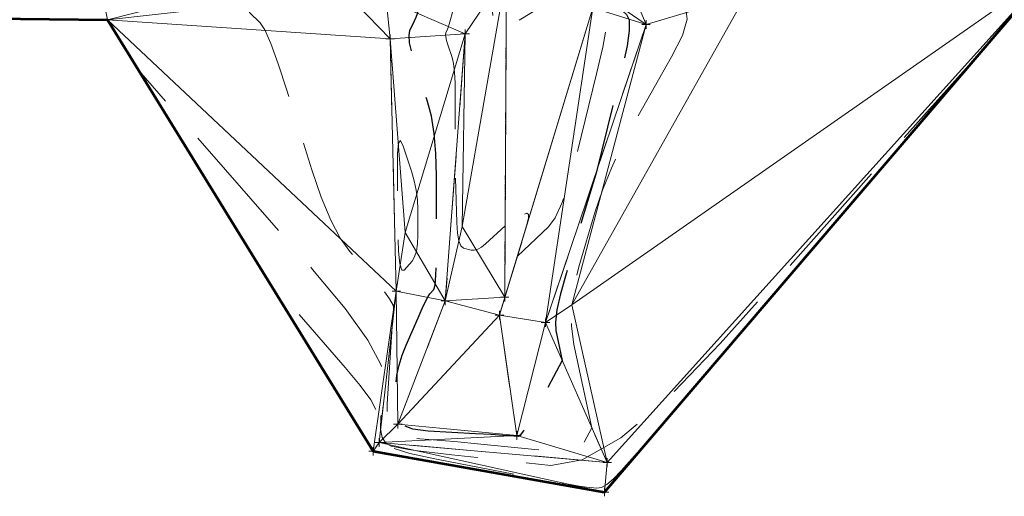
# Model space of a CAD drawing. Extents: x 2312693 to 2320081, y 680305 to 681656.
# Tile 15 of 37: x 2316921 to 2317036, y 680994 to 681050. Entities that reach past the tile are written whole.
import ezdxf

# ---------------------------------------------------------------- set-up
doc = ezdxf.new("R2010")
doc.units = 0
doc.header["$MEASUREMENT"] = 0
for name, pattern in [('DGN Style 2', [14.384926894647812, 8.630956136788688, -5.753970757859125]), ('DGN Style 3', [20.138897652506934, 14.38492689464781, -5.753970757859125]), ('stream', [1.4000000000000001, 0.7, -0.1, 0.1, -0.1, 0.1, -0.1, 0.1, -0.1])]:
    doc.linetypes.add(name, pattern=pattern)
for name, color, linetype, lineweight in [('DR_X_Ditch', 133, 'stream', 0), ('DT_X_Contour_Major', 132, 'DGN Style 3', 30), ('DT_X_Contour_Minor', 136, 'DGN Style 3', 0), ('DT_X_Terrain_Ground_Line', 92, 'DGN Style 3', 13), ('DT_X_Triangles', 91, 'Continuous', 0), ('SV_X_Break_Lines', 4, 'DGN Style 2', 0), ('SV_X_Toe_of_Slope', 193, 'DGN Style 2', 0), ('SV_X_Top_of_Bank', 97, 'DGN Style 2', 0)]:
    doc.layers.add(name, color=color, linetype=linetype, lineweight=lineweight)
doc.layers.add('SV_X_Shot_Marker (Construction)', color=40, linetype='Continuous', lineweight=0, transparency=0.5)
doc.layers.add('SV_X_Terrain_Boundary', color=7, linetype='Continuous', lineweight=53, plot=False)

# ---------------------------------------------------------------- blocks, each defined once
blk = doc.blocks.new('SVPT_485')
at = {"layer": 'SV_X_Shot_Marker (Construction)', "transparency": 33554495}
for p, q in [((-0.02499999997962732, 0), (0.02500000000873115, 0)), ((1.455191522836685e-11, 0.02499999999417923), (1.455191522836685e-11, -0.02500000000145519))]:
    blk.add_line(p, q, dxfattribs=at)
blk.add_point((1.455191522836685e-11, 0), dxfattribs=at)
blk = doc.blocks.new('SVPT_538')
at = {"layer": 'SV_X_Shot_Marker (Construction)', "transparency": 33554495}
for p, q in [((-0.02499999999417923, 0), (0.02500000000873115, 0)), ((1.455191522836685e-11, 0.02500000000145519), (1.455191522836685e-11, -0.02500000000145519))]:
    blk.add_line(p, q, dxfattribs=at)
blk.add_point((1.455191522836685e-11, 0), dxfattribs=at)
blk = doc.blocks.new('SVPT_540')
at = {"layer": 'SV_X_Shot_Marker (Construction)', "transparency": 33554495}
for p, q in [((-0.02499999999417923, 0), (0.02500000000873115, 0)), ((0, 0.02500000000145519), (0, -0.02500000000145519))]:
    blk.add_line(p, q, dxfattribs=at)
blk.add_point((0, 0), dxfattribs=at)
blk = doc.blocks.new('SVPT_541')
at = {"layer": 'SV_X_Shot_Marker (Construction)', "transparency": 33554495}
for p, q in [((-0.02499999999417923, 0), (0.02499999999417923, 0)), ((0, 0.02500000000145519), (0, -0.02500000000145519))]:
    blk.add_line(p, q, dxfattribs=at)
blk.add_point((0, 0), dxfattribs=at)
blk = doc.blocks.new('SVPT_542')
at = {"layer": 'SV_X_Shot_Marker (Construction)', "transparency": 33554495}
for p, q in [((-0.02500000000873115, 7.275957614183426e-12), (0.02499999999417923, 7.275957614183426e-12)), ((-1.455191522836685e-11, 0.02500000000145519), (-1.455191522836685e-11, -0.02499999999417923))]:
    blk.add_line(p, q, dxfattribs=at)
blk.add_point((-1.455191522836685e-11, 7.275957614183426e-12), dxfattribs=at)
blk = doc.blocks.new('SVPT_543')
at = {"layer": 'SV_X_Shot_Marker (Construction)', "transparency": 33554495}
for p, q in [((-0.02500000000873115, 0), (0.02499999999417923, 0)), ((0, 0.02500000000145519), (0, -0.02500000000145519))]:
    blk.add_line(p, q, dxfattribs=at)
blk.add_point((0, 0), dxfattribs=at)
blk = doc.blocks.new('SVPT_544')
at = {"layer": 'SV_X_Shot_Marker (Construction)', "transparency": 33554495}
for p, q in [((-0.02499999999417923, 0), (0.02500000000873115, 0)), ((0, 0.02500000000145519), (0, -0.02500000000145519))]:
    blk.add_line(p, q, dxfattribs=at)
blk.add_point((0, 0), dxfattribs=at)
blk = doc.blocks.new('SVPT_545')
at = {"layer": 'SV_X_Shot_Marker (Construction)', "transparency": 33554495}
for p, q in [((-0.02499999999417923, 0), (0.02500000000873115, 0)), ((0, 0.02500000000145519), (0, -0.02500000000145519))]:
    blk.add_line(p, q, dxfattribs=at)
blk.add_point((0, 0), dxfattribs=at)
blk = doc.blocks.new('SVPT_546')
at = {"layer": 'SV_X_Shot_Marker (Construction)', "transparency": 33554495}
for p, q in [((-0.02499999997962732, 0), (0.02500000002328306, 0)), ((1.455191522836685e-11, 0.02500000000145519), (1.455191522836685e-11, -0.02500000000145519))]:
    blk.add_line(p, q, dxfattribs=at)
blk.add_point((1.455191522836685e-11, 0), dxfattribs=at)
blk = doc.blocks.new('SVPT_547')
at = {"layer": 'SV_X_Shot_Marker (Construction)', "transparency": 33554495}
for p, q in [((-0.02499999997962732, 7.275957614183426e-12), (0.02500000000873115, 7.275957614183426e-12)), ((1.455191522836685e-11, 0.02500000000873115), (1.455191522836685e-11, -0.02499999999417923))]:
    blk.add_line(p, q, dxfattribs=at)
blk.add_point((1.455191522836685e-11, 7.275957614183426e-12), dxfattribs=at)
blk = doc.blocks.new('SVPT_548')
at = {"layer": 'SV_X_Shot_Marker (Construction)', "transparency": 33554495}
for p, q in [((-0.02500000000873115, 0), (0.02499999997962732, 0)), ((-1.455191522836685e-11, 0.02500000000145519), (-1.455191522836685e-11, -0.02500000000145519))]:
    blk.add_line(p, q, dxfattribs=at)
blk.add_point((-1.455191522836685e-11, 0), dxfattribs=at)
blk = doc.blocks.new('SVPT_549')
at = {"layer": 'SV_X_Shot_Marker (Construction)', "transparency": 33554495}
for p, q in [((-0.02499999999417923, 0), (0.02500000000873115, 0)), ((0, 0.02500000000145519), (0, -0.02499999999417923))]:
    blk.add_line(p, q, dxfattribs=at)
blk.add_point((0, 0), dxfattribs=at)
blk = doc.blocks.new('SVPT_550')
at = {"layer": 'SV_X_Shot_Marker (Construction)', "transparency": 33554495}
for p, q in [((-0.02499999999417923, 0), (0.02500000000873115, 0)), ((0, 0.02500000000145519), (0, -0.02499999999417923))]:
    blk.add_line(p, q, dxfattribs=at)
blk.add_point((0, 0), dxfattribs=at)
blk = doc.blocks.new('SVPT_551')
at = {"layer": 'SV_X_Shot_Marker (Construction)', "transparency": 33554495}
for p, q in [((-0.02499999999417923, 0), (0.02500000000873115, 0)), ((0, 0.02500000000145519), (0, -0.02499999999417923))]:
    blk.add_line(p, q, dxfattribs=at)
blk.add_point((0, 0), dxfattribs=at)
blk = doc.blocks.new('SVPT_552')
at = {"layer": 'SV_X_Shot_Marker (Construction)', "transparency": 33554495}
for p, q in [((-0.02499999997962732, 0), (0.02500000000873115, 0)), ((1.455191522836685e-11, 0.02499999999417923), (1.455191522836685e-11, -0.02500000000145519))]:
    blk.add_line(p, q, dxfattribs=at)
blk.add_point((1.455191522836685e-11, 0), dxfattribs=at)
blk = doc.blocks.new('SVPT_553')
at = {"layer": 'SV_X_Shot_Marker (Construction)', "transparency": 33554495}
for p, q in [((-0.02499999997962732, 0), (0.02500000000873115, 0)), ((1.455191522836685e-11, 0.02499999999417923), (1.455191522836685e-11, -0.02500000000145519))]:
    blk.add_line(p, q, dxfattribs=at)
blk.add_point((1.455191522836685e-11, 0), dxfattribs=at)
blk = doc.blocks.new('*U658', base_point=(2316970.9905, 681325.163, 1161.5595))
at = {"layer": 'DT_X_Contour_Major', "elevation": 1149.999999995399, "flags": 128}
blk.add_lwpolyline([(2316967.939069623, 681052.398697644), (2316968.064426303, 681052.8220670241), (2316968.241708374, 681053.3092065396), (2316968.470915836, 681053.8601161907), (2316968.752048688, 681054.4747959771), (2316969.570970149, 681056.1989689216), (2316970.080659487, 681056.765293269), (2316970.995536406, 681057.1711366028), (2316972.315600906, 681057.4164989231), (2316974.040852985, 681057.5013802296), (2316979.181775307, 681057.5137556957), (2316980.971671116, 681057.446287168), (2316982.485666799, 681057.2345999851), (2316983.723762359, 681056.8786941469), (2316984.685957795, 681056.3785696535), (2316986.883945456, 681054.8526127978), (2316987.609029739, 681054.3533355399), (2316988.135791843, 681053.9999714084), (2316988.464231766, 681053.792520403), (2316988.59434951, 681053.730982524), (2316988.676900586, 681053.7614323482), (2316988.727692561, 681053.7417198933), (2316988.818155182, 681053.6597451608), (2316988.948288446, 681053.5155081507), (2316989.118092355, 681053.3090088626), (2316989.623796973, 681052.6753277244), (2316989.842663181, 681052.4205445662), (2316990.119983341, 681052.131455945), (2316990.455757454, 681051.808061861), (2316990.849985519, 681051.4503623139), (2316991.979198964, 681050.4507562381), (2316992.267443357, 681049.7902238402), (2316992.285266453, 681048.5583312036), (2316992.032668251, 681046.7550783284), (2316991.509648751, 681044.3804652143), (2316988.437908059, 681031.9657634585), (2316984.869384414, 681019.9731589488), (2316984.220534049, 681017.6301362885), (2316983.803350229, 681015.7407559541), (2316983.617832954, 681014.3050179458), (2316983.663982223, 681013.3229222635), (2316984.419900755, 681009.7983078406), (2316981.051812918, 681003.525788), (2316980.397471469, 681002.3519320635), (2316979.877913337, 681001.5185870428), (2316979.493138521, 681001.0257529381), (2316979.243147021, 681000.8734297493), (2316978.756214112, 681000.9212491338), (2316978.33682063, 681000.9516652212), (2316977.443839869, 681001.0070489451), (2316976.077271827, 681001.0874003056), (2316974.237116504, 681001.1927193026), (2316968.698585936, 681001.5068601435), (2316966.890576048, 681001.7496552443), (2316965.620444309, 681002.242434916), (2316964.888190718, 681002.9851991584), (2316964.693815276, 681003.9779479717), (2316964.89265163, 681006.9585909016), (2316965.023823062, 681008.087240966), (2316965.268210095, 681009.2377089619), (2316965.625812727, 681010.4099948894), (2316966.096630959, 681011.6040987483), (2316967.503100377, 681014.8174662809), (2316967.985698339, 681015.8963026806), (2316968.37864016, 681016.7227862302), (2316968.681925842, 681017.2969169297), (2316968.895555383, 681017.6186947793), (2316969.345692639, 681018.1402985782), (2316969.493086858, 681018.6583791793), (2316969.597666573, 681019.8214181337), (2316969.659431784, 681021.6294154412), (2316969.678382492, 681024.0823711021), (2316969.671831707, 681031.4835306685), (2316969.603643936, 681034.1119281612), (2316969.403993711, 681036.4462509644), (2316969.072881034, 681038.4864990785), (2316968.610305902, 681040.2326725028), (2316967.201488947, 681044.4970353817), (2316966.764165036, 681045.9502131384), (2316966.508806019, 681047.1114742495), (2316966.435411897, 681047.980818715), (2316966.543982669, 681048.5582465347), (2316967.076124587, 681049.7088318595), (2316967.263157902, 681050.1353032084), (2316967.425151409, 681050.551778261), (2316967.562105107, 681050.9582570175), (2316967.674018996, 681051.354739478), (2316967.939069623, 681052.398697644)], dxfattribs=at)
at = {"layer": 'DT_X_Contour_Minor', "flags": 128}
for points, elevation in [([(2316963.868265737, 681052.2032541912), (2316963.92617104, 681052.3301130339), (2316964.09372298, 681052.6864114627), (2316964.370921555, 681053.2721494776), (2316964.757766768, 681054.0873270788), (2316965.935549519, 681056.5670534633), (2316966.66859089, 681057.3815479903), (2316967.984377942, 681057.965236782), (2316969.882910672, 681058.3181198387), (2316972.364189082, 681058.4401971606), (2316979.75792575, 681058.4579957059), (2316982.248161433, 681058.4192886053), (2316984.173565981, 681058.2898183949), (2316985.534139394, 681058.0695850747), (2316986.329881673, 681057.7585886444), (2316987.698752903, 681056.8082473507), (2316988.171729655, 681056.505201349), (2316988.564006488, 681056.3088193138), (2316988.875583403, 681056.2191012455), (2316989.106460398, 681056.2360471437), (2316989.614532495, 681056.4234548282), (2316989.829042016, 681056.4250534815), (2316990.091516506, 681056.2892936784), (2316990.401955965, 681056.0161754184), (2316990.760360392, 681055.605698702), (2316991.780058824, 681054.3279495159), (2316992.26349846, 681053.8666109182), (2316992.949043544, 681053.4409070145), (2316993.836694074, 681053.0508378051), (2316994.926450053, 681052.6964032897), (2316998.101939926, 681051.7987575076), (2316998.942725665, 681051.1494527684), (2316999.083465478, 681049.8747728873), (2316998.524159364, 681047.9747178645), (2316997.264807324, 681045.4492876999), (2316992.973140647, 681037.8809737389), (2316991.473894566, 681035.0916560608), (2316990.194906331, 681032.3999384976), (2316989.136175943, 681029.805821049), (2316988.297703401, 681027.3093037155), (2316986.355453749, 681020.7820576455), (2316985.774429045, 681018.3779076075), (2316985.488042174, 681016.0608920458), (2316985.496293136, 681013.8310109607), (2316985.799181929, 681011.6882643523), (2316987.900151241, 681001.8920939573), (2316986.75669209, 680999.7625858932), (2316986.226840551, 680999.3942822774), (2316985.127339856, 680999.2020177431), (2316983.458190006, 680999.1857922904), (2316981.219390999, 680999.3456059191), (2316974.489728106, 681000.0064943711), (2316972.172094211, 681000.2295570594), (2316970.266439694, 681000.403078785), (2316968.772764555, 681000.5270595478), (2316967.691068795, 681000.6014993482), (2316965.355852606, 681000.7339508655), (2316964.605836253, 681001.0206531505), (2316964.107199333, 681001.7814213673), (2316963.859941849, 681003.0162555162), (2316963.8640638, 681004.725155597), (2316964.469851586, 681013.8061764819), (2316964.662405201, 681015.7544136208), (2316964.557863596, 681016.280773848), (2316964.161715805, 681017.0248957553), (2316963.473961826, 681017.986779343), (2316962.494601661, 681019.1664246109), (2316959.494166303, 681022.6024942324), (2316958.371850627, 681024.1679242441), (2316957.255230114, 681026.2871620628), (2316956.144304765, 681028.960207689), (2316955.039074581, 681032.1870611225), (2316952.099387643, 681041.5304140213), (2316951.076057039, 681044.6532983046), (2316950.210830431, 681047.0144364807), (2316949.503707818, 681048.6138285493), (2316948.954689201, 681049.4514745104), (2316947.701444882, 681050.6695355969), (2316947.525289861, 681051.1434271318), (2316947.936758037, 681051.6515559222), (2316948.935849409, 681052.1939219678), (2316950.522563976, 681052.7705252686), (2316955.537300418, 681054.3537837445), (2316957.261431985, 681054.8113296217), (2316958.672774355, 681054.9965233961), (2316959.771327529, 681054.909365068), (2316960.557091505, 681054.5498546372), (2316962.235409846, 681053.2280240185), (2316962.791163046, 681052.7889558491), (2316963.199683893, 681052.4631243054), (2316963.460972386, 681052.2505293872), (2316963.575028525, 681052.1511710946), (2316963.682868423, 681052.0371978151), (2316963.719943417, 681052.0034544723), (2316963.750288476, 681051.9877044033), (2316963.773903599, 681051.9899476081), (2316963.790788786, 681052.0101840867), (2316963.826842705, 681052.0881390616), (2316963.839058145, 681052.115235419), (2316963.848664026, 681052.1380582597), (2316963.855660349, 681052.1566075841), (2316963.860047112, 681052.1708833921), (2316963.868265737, 681052.2032541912)], 1150.999999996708), ([(2316977.713994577, 681025.6249458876), (2316975.415124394, 681023.5012287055), (2316974.941022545, 681023.1141427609), (2316974.503947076, 681022.8630494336), (2316974.103897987, 681022.747948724), (2316973.740875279, 681022.7688406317), (2316972.822183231, 681023.0058758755), (2316972.515818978, 681023.2590569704), (2316972.285745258, 681023.8408238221), (2316972.131962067, 681024.7511764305), (2316972.054469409, 681025.9901147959), (2316971.870848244, 681032.5385272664), (2316971.863574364, 681040.756648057), (2316971.839193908, 681042.3672149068), (2316971.769169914, 681043.676863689), (2316971.653502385, 681044.6855944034), (2316971.49219132, 681045.3934070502), (2316971.001170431, 681046.8796833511), (2316970.848748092, 681047.3861654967), (2316970.759746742, 681047.7909047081), (2316970.73416638, 681048.0939009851), (2316970.772007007, 681048.2951543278), (2316970.957476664, 681048.6961726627), (2316971.042797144, 681048.9241105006), (2316971.15965634, 681049.3071602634), (2316971.308054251, 681049.8453219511), (2316971.487990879, 681050.5385955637), (2316972.009873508, 681052.594141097), (2316972.202681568, 681053.3140210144), (2316972.38969377, 681053.9320016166), (2316972.570910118, 681054.4480829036), (2316972.746330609, 681054.8622648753), (2316973.20639078, 681055.8308843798), (2316973.492728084, 681056.1490385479), (2316974.006694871, 681056.3770364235), (2316974.748291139, 681056.5148780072), (2316975.717516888, 681056.5625632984), (2316978.605624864, 681056.5695156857), (2316979.621173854, 681056.5246651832), (2316980.501739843, 681056.3848993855), (2316981.24732283, 681056.1502182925), (2316981.857922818, 681055.8206219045), (2316983.306212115, 681054.8151444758), (2316983.853909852, 681054.4512619), (2316984.410786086, 681054.1137222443), (2316984.97684082, 681053.8025255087), (2316985.552074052, 681053.5176716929), (2316987.098267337, 681052.793185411), (2316987.642102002, 681052.5231615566), (2316988.113961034, 681052.2564547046), (2316988.513844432, 681051.9930648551), (2316988.841752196, 681051.732992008), (2316989.620205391, 681051.043887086), (2316989.766273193, 681050.3757780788), (2316989.620636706, 681048.8882797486), (2316989.183295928, 681046.5813920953), (2316988.45425086, 681043.4551151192), (2316986.121191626, 681034.0258574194), (2316985.258096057, 681030.8401262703), (2316984.418603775, 681028.3548760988), (2316983.60271478, 681026.5701069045), (2316982.810429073, 681025.4858186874), (2316979.168170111, 681022.0602626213), (2316980.309675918, 681025.8689760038), (2316980.465866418, 681026.5479284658), (2316980.44522114, 681026.9524801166), (2316980.247740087, 681027.0826309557), (2316979.873423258, 681026.9383809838), (2316977.713994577, 681025.6249458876)], 1148.99999999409), ([(2316982.347089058, 681051.5638434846), (2316983.100057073, 681052.1223519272), (2316983.424498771, 681052.6212740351), (2316983.320414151, 681053.0606098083), (2316982.787803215, 681053.4403592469), (2316980.796138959, 681054.3735759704), (2316980.12769076, 681054.6901552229), (2316979.616094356, 681054.9399804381), (2316979.261349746, 681055.1230516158), (2316979.06345693, 681055.2393687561), (2316978.74487848, 681055.4605424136), (2316978.610565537, 681055.5330433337), (2316978.446560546, 681055.5846658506), (2316978.252863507, 681055.6154099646), (2316978.02947442, 681055.6252756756), (2316977.394180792, 681055.6237463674), (2316977.180981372, 681055.6132570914), (2316977.017853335, 681055.5829362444), (2316976.904796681, 681055.5327838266), (2316976.84181141, 681055.4627998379), (2316976.740612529, 681055.2497337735), (2316976.695740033, 681055.1338700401), (2316976.637021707, 681054.9460783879), (2316976.564457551, 681054.6863588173), (2316976.478047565, 681054.3547113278), (2316976.229159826, 681053.3744141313), (2316976.15630449, 681052.958234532), (2316976.124404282, 681052.4449186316), (2316976.133459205, 681051.8344664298), (2316976.183469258, 681051.1268779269), (2316976.371436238, 681049.1104601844), (2316976.457880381, 681048.4717035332), (2316976.576237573, 681048.0677468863), (2316976.726507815, 681047.8985902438), (2316976.908691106, 681047.9642336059), (2316977.833343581, 681048.818435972), (2316982.347089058, 681051.5638434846)], 1147.999999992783), ([(2317034.154830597, 681046.7260460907), (2317002.968411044, 681011.7803207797), (2316996.71425908, 681005.2705283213), (2316991.31741157, 681000.7178903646), (2316986.777868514, 680998.1224069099), (2316983.095629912, 680997.4840779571), (2316974.419399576, 680998.3914067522), (2316971.47722819, 680998.7072523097), (2316969.157886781, 680998.9742923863), (2316967.46137535, 680999.1925269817), (2316966.387693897, 680999.3619560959), (2316964.354983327, 680999.7486930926), (2316963.707346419, 681000.0713344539), (2316963.28896862, 681000.7492057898), (2316963.099849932, 681001.7823071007), (2316963.139990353, 681003.1706383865), (2316963.552710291, 681007.346495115), (2316963.141900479, 681009.3422394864), (2316961.599931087, 681012.1975800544), (2316958.926802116, 681015.9125168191), (2316955.122513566, 681020.4870497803), (2316934.729794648, 681043.8405947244)], 1151.999999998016), ([(2316967.475375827, 681027.5354720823), (2316967.428511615, 681028.6610832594), (2316967.289914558, 681029.78328801), (2316967.059584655, 681030.9020863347), (2316966.737521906, 681032.0174782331), (2316965.756377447, 681034.9873147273), (2316965.437659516, 681035.6319607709), (2316965.217364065, 681035.338521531), (2316965.095491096, 681034.1069970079), (2316965.072040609, 681031.9373872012), (2316965.140735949, 681024.900980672), (2316965.206172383, 681022.6418659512), (2316965.350960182, 681021.141826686), (2316965.575099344, 681020.400862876), (2316965.878589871, 681020.4189745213), (2316966.793699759, 681021.4793728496), (2316967.093845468, 681021.9682303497), (2316967.307950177, 681022.6395041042), (2316967.436013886, 681023.4931941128), (2316967.478036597, 681024.5293003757), (2316967.475375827, 681027.5354720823)], 1150.999999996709), ([(2316995.768183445, 681001.8024216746), (2316991.328264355, 680996.8273012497), (2316990.437879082, 680995.900521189), (2316989.66954573, 680995.252375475), (2316989.023264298, 680994.8828641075), (2316988.499034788, 680994.7919870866), (2316987.263825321, 680994.9211608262), (2316986.411639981, 680995.0485683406), (2316984.781491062, 680995.3339105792), (2316982.373378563, 680995.7771875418), (2316979.187302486, 680996.3783992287), (2316969.653814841, 680998.192210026), (2316966.53456183, 680998.8776448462), (2316964.32691853, 680999.5735912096), (2316963.030884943, 681000.2800491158), (2316962.646461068, 681000.997018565), (2316962.83681035, 681002.9229524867), (2316962.647342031, 681003.8434035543), (2316961.936175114, 681005.160306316), (2316960.703309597, 681006.8736607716), (2316958.948745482, 681008.9834669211), (2316949.54348288, 681019.7542829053)], 1152.999999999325)]:
    blk.add_lwpolyline(points, dxfattribs=dict(at, elevation=elevation))
at = {"layer": 'DT_X_Triangles'}
mesh = blk.add_polyface(dxfattribs=at)
corners = [(2317012.797, 681088.9360000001, 1154.716), (2317012.975, 681102.96, 1154.565), (2316984.505999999, 681101.8389999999, 1154.74), (2317041.717, 681055.576, 1151.803), (2317006.016, 681052.7949999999, 1151.402), (2316985.555, 681016.33, 1151.421), (2316989.689, 680997.8283000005, 1151.514), (2317010.384, 681065.3820000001, 1153.005), (2317013.5, 681070.65, 1153.973), (2316985.908, 681068.154, 1154.157), (2316986.84, 681073.9639999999, 1154.512), (2317013.293, 681074.914, 1154.171), (2317007.537, 681058.586, 1151.386), (2316989.044, 681060.037, 1152.651), (2316990.629, 681057.965, 1151.504), (2316989.396, 680994.345100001, 1153.166), (2316994.262999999, 681049.248399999, 1150.548), (2317041.866, 681065.8159999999, 1151.933), (2317038.978, 681103.9769999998, 1154.452), (2317040.877, 681089.6159999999, 1154.586), (2317040.669, 681075.983, 1154.032), (2317040.255, 681073.517, 1153.982), (2317068.100999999, 681105.583, 1154.681), (2317068.778, 681075.26, 1154.305), (2317069.639, 681077.439, 1154.413), (2317068.515, 681091.285, 1154.797), (2317095.796, 681060.128, 1152.824), (2317096.865, 681070.5329999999, 1152.363), (2317095.199, 681092.257, 1155.113), (2317093.595, 681106.6359999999, 1155.042), (2317095.028, 681078.618, 1154.963), (2317094.753, 681076.4199999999, 1154.712), (2317121.348, 681093.8809999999, 1155.512), (2317121.977, 681077.263, 1155.12), (2317121.962, 681079.682, 1155.376), (2317153.41, 681061.7719999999, 1154.043), (2317152.995, 681072.907, 1154), (2317151.683, 681095.075, 1156.019), (2317121.879, 681107.9909999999, 1155.449), (2317152.008, 681081.385, 1155.872), (2317151.591, 681079.323, 1155.802)]
mesh.append_faces([[corners[k] for k in face] for face in [(0, 1, 2), (3, 4, 5), (6, 3, 5), (7, 8, 9), (8, 10, 9), (11, 0, 10), (8, 11, 10), (12, 7, 13), (14, 12, 13), (3, 6, 15), (4, 12, 14), (16, 4, 14), (3, 12, 4), (3, 17, 12), (17, 7, 12), (17, 8, 7), (18, 1, 0), (19, 18, 0), (20, 19, 0), (11, 20, 0), (21, 20, 11), (8, 21, 11), (17, 21, 8), (19, 22, 18), (23, 20, 21), (17, 23, 21), (24, 19, 20), (23, 24, 20), (24, 25, 19), (25, 22, 19), (26, 17, 3), (27, 23, 17), (26, 27, 17), (28, 29, 25), (30, 28, 25), (24, 30, 25), (31, 24, 23), (27, 31, 23), (31, 30, 24), (28, 32, 29), (33, 30, 31), (27, 33, 31), (34, 28, 30), (33, 34, 30), (34, 32, 28), (35, 27, 26), (36, 33, 27), (37, 38, 32), (34, 39, 32), (33, 40, 34)]])
mesh = blk.add_polyface(dxfattribs=at)
corners = [(2316963.738, 681052.197, 1151.032), (2316959.459, 681057.034, 1151.34), (2316959.021, 681052.9639999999, 1150.413), (2316964.224, 681047.5673000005, 1150.428), (2316959.825, 681086.9469999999, 1154.968), (2316984.505999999, 681101.8389999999, 1154.74), (2316959.141, 681100.8489999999, 1154.805), (2316960.12, 681060.287, 1152.99), (2316985.364, 681087.613, 1154.85), (2316959.707, 681073.154, 1154.82), (2316986.84, 681073.9639999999, 1154.512), (2316985.908, 681068.154, 1154.157), (2316960.196, 681068.89, 1154.625), (2316977.867, 681055.3589999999, 1147.718), (2316989.044, 681060.037, 1152.651), (2316989.396, 680994.345100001, 1153.166), (2316962.919, 681000.1705, 1151.729), (2316962.224, 680999.1363999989, 1153.856), (2316964.939999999, 681017.939899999, 1150.779), (2316965.122, 681002.3006999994, 1149.386), (2316979.089, 681000.992600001, 1149.922), (2316989.689, 680997.8283000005, 1151.514), (2316973.034, 681048.154399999, 1148.465), (2316965.973, 681024.835, 1151.684), (2316970.699, 681016.805899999, 1149.539), (2316977.063, 681015.1196999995, 1149.199), (2316977.670723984, 681017.2160271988, 1149.362555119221), (2316972.66, 681025.5264999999, 1148.802), (2316988.012, 681051.217600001, 1148.164), (2316982.464, 681014.241600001, 1149.438), (2316988.495, 681053.2449999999, 1149.806), (2316985.555, 681016.33, 1151.421), (2316994.262999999, 681049.248399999, 1150.548), (2317012.797, 681088.9360000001, 1154.716), (2317006.016, 681052.7949999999, 1151.402), (2317010.384, 681065.3820000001, 1153.005), (2316990.629, 681057.965, 1151.504)]
mesh.append_faces([[corners[k] for k in face] for face in [(0, 1, 2), (3, 0, 2), (4, 5, 6), (0, 7, 1), (8, 4, 9), (10, 8, 9), (11, 10, 9), (12, 11, 9), (8, 5, 4), (13, 14, 7), (0, 13, 7), (11, 12, 7), (14, 11, 7), (15, 16, 17), (16, 18, 17), (19, 18, 16), (20, 19, 16), (21, 20, 16), (15, 21, 16), (22, 13, 0), (3, 22, 0), (23, 22, 3), (18, 23, 3), (24, 23, 18), (19, 24, 18), (25, 24, 19), (20, 25, 19), (24, 22, 23), (25, 26, 24), (27, 22, 24), (26, 27, 24), (26, 13, 27), (13, 22, 27), (28, 26, 25), (29, 28, 25), (20, 29, 25), (28, 13, 26), (30, 14, 13), (28, 30, 13), (21, 29, 20), (21, 31, 29), (32, 28, 29), (31, 32, 29), (8, 33, 5), (10, 33, 8), (34, 32, 31), (14, 35, 11), (32, 30, 28), (36, 14, 30), (32, 36, 30)]])
mesh = blk.add_polyface(dxfattribs=at)
corners = [(2316811.346, 681067.016, 1155.756), (2316810.873, 681080.902, 1155.893), (2316785.598, 681079.0510000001, 1156.333), (2316811.801, 681063.753, 1155.406), (2316785.845, 681063.642, 1156), (2316811.82, 681058.666, 1153.282), (2316842.62, 681096.588, 1155.12), (2316810.197, 681095.243, 1155.493), (2316843.636, 681082.243, 1155.61), (2316843.389, 681068.3650000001, 1155.425), (2316842.597, 681065.494, 1155.391), (2316872.274, 681061.336, 1152.956), (2316837.358747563, 681048.557815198, 1153.379465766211), (2316812.169999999, 681047.215, 1153.748145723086), (2316873.059, 681050.461, 1153.180118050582), (2316872.685, 681066.8709999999, 1155.154), (2316871.323, 681097.605, 1154.961), (2316872.431, 681069.7409999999, 1155.343), (2316871.559, 681083.079, 1155.496), (2316903.947, 681084.5529999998, 1155.326), (2316888.24589837, 681050.2915787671, 1153.115807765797), (2316928.901, 681060.82, 1152.001), (2316905.09, 681068.823, 1155.035), (2316904.65, 681070.863, 1155.093), (2316931.056, 681049.814, 1151.752), (2316929.277, 681086.0769999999, 1155.197), (2316903.106999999, 681099.196, 1154.908), (2316929.881, 681072.0009999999, 1154.944), (2316929.916, 681067.782, 1154.808), (2316960.12, 681060.287, 1152.99), (2316959.459, 681057.034, 1151.34), (2316959.707, 681073.154, 1154.82), (2316959.825, 681086.9469999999, 1154.968), (2316929.521, 681099.954, 1154.908), (2316960.196, 681068.89, 1154.625), (2316964.224, 681047.5673000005, 1150.428), (2316959.021, 681052.9639999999, 1150.413), (2316964.939999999, 681017.939899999, 1150.779), (2316962.224, 680999.1363999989, 1153.856)]
mesh.append_faces([[corners[k] for k in face] for face in [(0, 1, 2), (3, 0, 4), (5, 3, 4), (1, 6, 7), (8, 6, 1), (9, 8, 1), (0, 9, 1), (10, 9, 0), (3, 10, 0), (5, 10, 3), (11, 10, 5), (12, 11, 5), (13, 12, 5), (14, 11, 12), (11, 15, 10), (15, 9, 10), (8, 16, 6), (15, 17, 9), (17, 8, 9), (18, 16, 8), (17, 18, 8), (18, 19, 16), (17, 19, 18), (20, 21, 11), (14, 20, 11), (22, 15, 11), (21, 22, 11), (23, 19, 17), (15, 23, 17), (22, 23, 15), (24, 21, 20), (19, 25, 26), (27, 25, 19), (23, 27, 19), (22, 27, 23), (28, 27, 22), (21, 28, 22), (29, 28, 21), (30, 29, 21), (24, 30, 21), (31, 32, 25), (27, 31, 25), (32, 33, 25), (28, 31, 27), (29, 34, 28), (34, 31, 28), (35, 36, 24), (37, 35, 24), (38, 37, 24), (36, 30, 24)]])

msp = doc.modelspace()

# ---------------------------------------------------------------- linework, layer by layer
at = {"layer": 'DR_X_Ditch', "extrusion": (0.0002216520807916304, 0.04307438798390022, 0.9990718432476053), "elevation": 30996.25847523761, "flags": 128}
msp.add_lwpolyline([(-2313442.665101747, -692238.0829170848), (-2313442.665101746, -692276.2618308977)], dxfattribs=at)
at = {"layer": 'SV_X_Break_Lines', "extrusion": (0.02462032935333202, -0.004341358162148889, 0.9996874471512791), "elevation": 55241.40725390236, "flags": 128}
msp.add_lwpolyline([(1073000.561417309, -2162825.159634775), (1073000.561417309, -2162797.559811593)], dxfattribs=at)
at = {"layer": 'SV_X_Terrain_Boundary'}
msp.add_polyline3d([(2316700.166, 681039.593, 1157.676), (2316758.507, 681042.446, 1154.612), (2316812.169999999, 681047.215, 1153.385), (2316873.059, 681050.461, 1152.898), (2316931.056, 681049.814, 1151.752), (2316962.224, 680999.1363999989, 1153.856), (2316989.396, 680994.345100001, 1153.166), (2317041.717, 681055.576, 1151.803), (2317095.796, 681060.128, 1152.824), (2317153.41, 681061.7719999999, 1154.043), (2317208.771, 681067.0119999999, 1154.867), (2317231.357, 681067.182, 1155.911), (2317261.796, 681068.853, 1157.202)], dxfattribs=at)
at = {"layer": 'SV_X_Toe_of_Slope', "extrusion": (-0.142914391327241, 0.04451902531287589, 0.9887332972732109), "elevation": -299673.6652644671, "flags": 128}
msp.add_lwpolyline([(-1339326.465469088, 1987106.504721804), (-1339295.841058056, 1987113.679650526), (-1339280.333562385, 1987112.657523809)], dxfattribs=at)
at = {"layer": 'SV_X_Toe_of_Slope'}
msp.add_polyline3d([(2316988.012, 681051.217600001, 1148.164), (2316977.063, 681015.1196999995, 1149.199), (2316979.089, 681000.992600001, 1149.922), (2316965.122, 681002.3006999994, 1149.386)], dxfattribs=at)
at = {"layer": 'SV_X_Top_of_Bank', "extrusion": (0.2888597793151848, 0.0183208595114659, 0.957196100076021), "elevation": 682856.3364219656, "flags": 128}
msp.add_lwpolyline([(533023.6679691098, -2254272.237530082), (532994.054659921, -2254271.024844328), (532976.4488173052, -2254267.742646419)], dxfattribs=at)
at = {"layer": 'SV_X_Top_of_Bank'}
msp.add_polyline3d([(2316994.263, 681049.248399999, 1150.548), (2316982.464, 681014.241600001, 1149.438), (2316989.689, 680997.8283000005, 1151.514), (2316962.919, 681000.1705, 1151.729)], dxfattribs=at)

# ---------------------------------------------------------------- block references
at = {"layer": 'DT_X_Terrain_Ground_Line'}
msp.add_blockref('*U658', (2316970.9905, 681325.163, 1161.5595), dxfattribs=at)
at = {"layer": 'SV_X_Shot_Marker (Construction)', "transparency": 33554495, "xscale": 20, "yscale": 20, "zscale": 20}
for name, p in [('SVPT_538', (2316994.263, 681049.248399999, 1150.548)), ('SVPT_541', (2316964.224, 681047.5673000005, 1150.428)), ('SVPT_540', (2316973.034, 681048.154399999, 1148.465)), ('SVPT_544', (2316964.94, 681017.939899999, 1150.779)), ('SVPT_545', (2316970.699, 681016.805899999, 1149.539)), ('SVPT_485', (2316977.670723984, 681017.2160271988, 1149.362555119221)), ('SVPT_543', (2316977.063, 681015.1196999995, 1149.199)), ('SVPT_542', (2316982.464, 681014.241600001, 1149.438)), ('SVPT_549', (2316965.122, 681002.3006999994, 1149.386)), ('SVPT_550', (2316965.122, 681002.3006999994, 1149.386)), ('SVPT_552', (2316962.919, 681000.1705, 1151.729)), ('SVPT_553', (2316962.919, 681000.1705, 1151.729)), ('SVPT_548', (2316979.089, 681000.992600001, 1149.922)), ('SVPT_551', (2316962.224, 680999.1363999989, 1153.856)), ('SVPT_546', (2316989.689, 680997.8283000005, 1151.514)), ('SVPT_547', (2316989.396, 680994.345100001, 1153.166))]:
    msp.add_blockref(name, p, dxfattribs=at)

doc.saveas('drawing.dxf')
